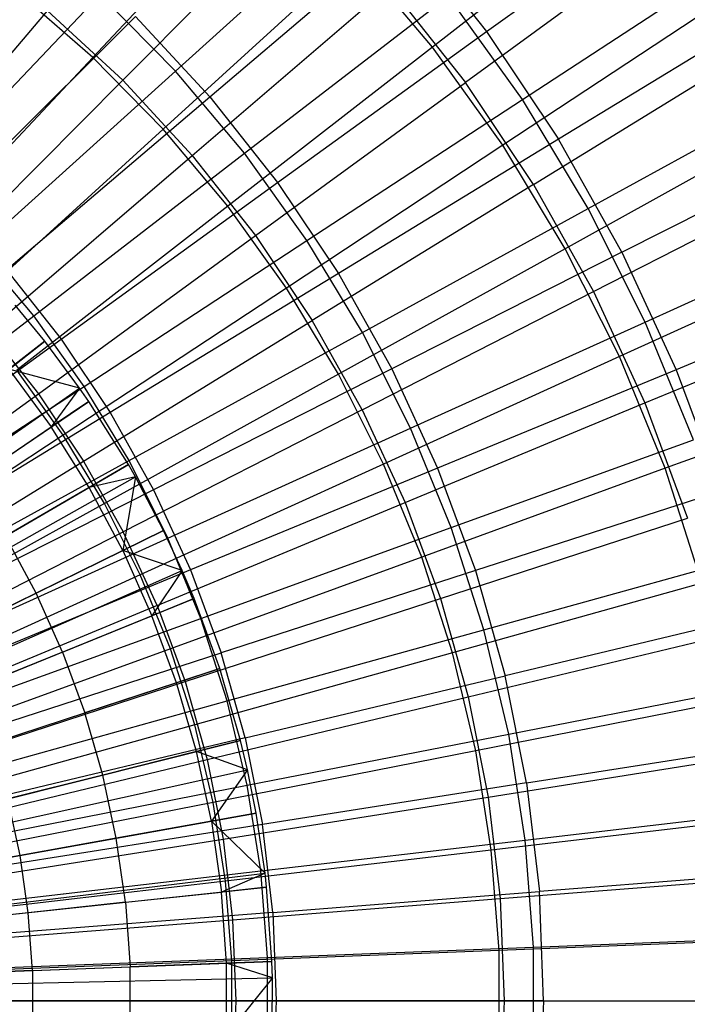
# Model space of a CAD drawing. Extents: x 0.05 to 6.09, y -3 to 3.03.
# Tile 86 of 124: x 3.77 to 4.32, y 0.01 to 0.83. Entities that reach past the tile are written whole.
import ezdxf

# ---------------------------------------------------------------- set-up
doc = ezdxf.new("R2010")
doc.units = 0
doc.header["$MEASUREMENT"] = 0
doc.layers.get('0').update_dxf_attribs({"color": 13, "linetype": 'CONTINUOUS'})

# ---------------------------------------------------------------- blocks, each defined once
blk = doc.blocks.new('PROFILE_SNOW_BALL_PLAFON_P')
at = {"color": 0}
for p, q in [((3.79185, 0.55887, 6.19673), (3.76735, 0.58876, 6.19691)), ((3.79185, 0.55887, 6.19673), (3.76735, 0.58876, 6.19691)), ((3.23733, 0.12284, 6.41738), (3.79185, 0.55887, 6.19673)), ((3.23733, 0.12284, 6.41738), (3.79185, 0.55887, 6.19673)), ((3.79185, 0.55887, 6.19673), (3.76228, 0.53558, 6.21441)), ((3.79185, 0.55887, 6.19673), (3.76228, 0.53558, 6.21441)), ((3.82061, 0.52005, 6.19652), (3.79185, 0.55887, 6.19673)), ((3.82061, 0.52005, 6.19652), (3.79185, 0.55887, 6.19673)), ((3.76228, 0.53558, 6.21441), (3.79715, 0.48775, 6.21415)), ((3.82061, 0.52005, 6.19652), (3.76228, 0.53558, 6.21441)), ((3.76228, 0.53558, 6.21441), (3.79715, 0.48775, 6.21415)), ((3.82061, 0.52005, 6.19652), (3.76228, 0.53558, 6.21441)), ((3.24314, 0.11499, 6.41734), (3.82061, 0.52005, 6.19652)), ((3.24314, 0.11499, 6.41734), (3.82061, 0.52005, 6.19652)), ((3.82061, 0.52005, 6.19652), (3.79715, 0.48775, 6.21415)), ((3.82061, 0.52005, 6.19652), (3.79715, 0.48775, 6.21415)), ((3.82828, 0.50891, 6.19646), (3.82061, 0.52005, 6.19652)), ((3.82828, 0.50891, 6.19646), (3.82061, 0.52005, 6.19652)), ((3.2447, 0.11274, 6.41733), (3.82828, 0.50891, 6.19646)), ((3.2447, 0.11274, 6.41733), (3.82828, 0.50891, 6.19646)), ((3.82828, 0.50891, 6.19646), (3.79715, 0.48775, 6.21415)), ((3.82828, 0.50891, 6.19646), (3.79715, 0.48775, 6.21415)), ((3.86113, 0.45653, 6.19622), (3.82828, 0.50891, 6.19646)), ((3.86113, 0.45653, 6.19622), (3.82828, 0.50891, 6.19646)), ((3.73099, 0.44278, 6.24935), (3.79715, 0.48775, 6.21415)), ((3.73099, 0.44278, 6.24935), (3.79715, 0.48775, 6.21415)), ((3.82861, 0.4376, 6.21392), (3.79715, 0.48775, 6.21415)), ((3.82861, 0.4376, 6.21392), (3.79715, 0.48775, 6.21415)), ((3.25134, 0.10215, 6.41728), (3.86113, 0.45653, 6.19622)), ((3.25134, 0.10215, 6.41728), (3.86113, 0.45653, 6.19622)), ((3.86113, 0.45653, 6.19622), (3.82861, 0.4376, 6.21392)), ((3.86113, 0.45653, 6.19622), (3.82861, 0.4376, 6.21392)), ((3.86688, 0.44646, 6.19617), (3.86113, 0.45653, 6.19622)), ((3.86688, 0.44646, 6.19617), (3.86113, 0.45653, 6.19622)), ((3.2525, 0.10011, 6.41727), (3.86688, 0.44646, 6.19617)), ((3.2525, 0.10011, 6.41727), (3.86688, 0.44646, 6.19617)), ((3.86688, 0.44646, 6.19617), (3.82861, 0.4376, 6.21392)), ((3.86688, 0.44646, 6.19617), (3.82861, 0.4376, 6.21392)), ((3.86688, 0.44646, 6.19617), (3.85648, 0.38538, 6.21371)), ((3.86688, 0.44646, 6.19617), (3.85648, 0.38538, 6.21371)), ((3.89025, 0.40199, 6.196), (3.86688, 0.44646, 6.19617)), ((3.89025, 0.40199, 6.196), (3.86688, 0.44646, 6.19617)), ((3.82861, 0.4376, 6.21392), (3.75947, 0.39738, 6.24914)), ((3.82861, 0.4376, 6.21392), (3.75947, 0.39738, 6.24914)), ((3.85648, 0.38538, 6.21371), (3.82861, 0.4376, 6.21392)), ((3.85648, 0.38538, 6.21371), (3.82861, 0.4376, 6.21392)), ((3.25723, 0.09112, 6.41724), (3.89025, 0.40199, 6.196)), ((3.25723, 0.09112, 6.41724), (3.89025, 0.40199, 6.196)), ((3.89025, 0.40199, 6.196), (3.85648, 0.38538, 6.21371)), ((3.89025, 0.40199, 6.196), (3.85648, 0.38538, 6.21371)), ((3.90571, 0.36869, 6.19589), (3.89025, 0.40199, 6.196)), ((3.90571, 0.36869, 6.19589), (3.89025, 0.40199, 6.196)), ((3.78471, 0.3501, 6.24896), (3.75947, 0.39738, 6.24914)), ((3.78471, 0.3501, 6.24896), (3.75947, 0.39738, 6.24914)), ((3.85648, 0.38538, 6.21371), (3.78471, 0.3501, 6.24896)), ((3.85648, 0.38538, 6.21371), (3.78471, 0.3501, 6.24896)), ((3.85648, 0.38538, 6.21371), (3.88065, 0.33135, 6.21353)), ((3.90571, 0.36869, 6.19589), (3.85648, 0.38538, 6.21371)), ((3.85648, 0.38538, 6.21371), (3.88065, 0.33135, 6.21353)), ((3.90571, 0.36869, 6.19589), (3.85648, 0.38538, 6.21371)), ((3.26035, 0.08438, 6.41721), (3.90571, 0.36869, 6.19589)), ((3.26035, 0.08438, 6.41721), (3.90571, 0.36869, 6.19589)), ((3.90571, 0.36869, 6.19589), (3.88065, 0.33135, 6.21353)), ((3.90571, 0.36869, 6.19589), (3.88065, 0.33135, 6.21353)), ((3.91549, 0.34554, 6.19581), (3.90571, 0.36869, 6.19589)), ((3.91549, 0.34554, 6.19581), (3.90571, 0.36869, 6.19589)), ((3.26233, 0.0797, 6.4172), (3.91549, 0.34554, 6.19581)), ((3.26233, 0.0797, 6.4172), (3.91549, 0.34554, 6.19581)), ((3.78471, 0.3501, 6.24896), (3.71212, 0.31442, 6.28137)), ((3.78471, 0.3501, 6.24896), (3.71212, 0.31442, 6.28137)), ((3.80659, 0.30117, 6.24879), (3.78471, 0.3501, 6.24896)), ((3.80659, 0.30117, 6.24879), (3.78471, 0.3501, 6.24896)), ((3.91549, 0.34554, 6.19581), (3.88065, 0.33135, 6.21353)), ((3.91549, 0.34554, 6.19581), (3.88065, 0.33135, 6.21353)), ((3.93674, 0.28748, 6.19566), (3.91549, 0.34554, 6.19581)), ((3.93674, 0.28748, 6.19566), (3.91549, 0.34554, 6.19581)), ((3.80659, 0.30117, 6.24879), (3.88065, 0.33135, 6.21353)), ((3.80659, 0.30117, 6.24879), (3.88065, 0.33135, 6.21353)), ((3.90099, 0.27576, 6.21338), (3.88065, 0.33135, 6.21353)), ((3.90099, 0.27576, 6.21338), (3.88065, 0.33135, 6.21353)), ((3.80659, 0.30117, 6.24879), (3.73169, 0.27067, 6.28123)), ((3.80659, 0.30117, 6.24879), (3.73169, 0.27067, 6.28123)), ((3.80659, 0.30117, 6.24879), (3.825, 0.25084, 6.24866)), ((3.80659, 0.30117, 6.24879), (3.825, 0.25084, 6.24866)), ((3.26663, 0.06796, 6.41717), (3.93674, 0.28748, 6.19566)), ((3.26663, 0.06796, 6.41717), (3.93674, 0.28748, 6.19566)), ((3.93674, 0.28748, 6.19566), (3.90099, 0.27576, 6.21338)), ((3.93674, 0.28748, 6.19566), (3.90099, 0.27576, 6.21338)), ((3.95388, 0.22807, 6.19553), (3.93674, 0.28748, 6.19566)), ((3.95388, 0.22807, 6.19553), (3.93674, 0.28748, 6.19566)), ((3.90099, 0.27576, 6.21338), (3.825, 0.25084, 6.24866)), ((3.90099, 0.27576, 6.21338), (3.825, 0.25084, 6.24866)), ((3.9174, 0.21888, 6.21326), (3.90099, 0.27576, 6.21338)), ((3.9174, 0.21888, 6.21326), (3.90099, 0.27576, 6.21338)), ((3.74816, 0.22565, 6.28111), (3.825, 0.25084, 6.24866)), ((3.74816, 0.22565, 6.28111), (3.825, 0.25084, 6.24866)), ((3.83986, 0.19934, 6.24855), (3.825, 0.25084, 6.24866)), ((3.83986, 0.19934, 6.24855), (3.825, 0.25084, 6.24866)), ((3.27009, 0.05595, 6.41714), (3.95388, 0.22807, 6.19553)), ((3.27009, 0.05595, 6.41714), (3.95388, 0.22807, 6.19553)), ((3.95388, 0.22807, 6.19553), (3.9174, 0.21888, 6.21326)), ((3.95388, 0.22807, 6.19553), (3.9174, 0.21888, 6.21326)), ((3.95965, 0.20362, 6.19549), (3.95388, 0.22807, 6.19553)), ((3.95965, 0.20362, 6.19549), (3.95388, 0.22807, 6.19553)), ((3.9174, 0.21888, 6.21326), (3.83986, 0.19934, 6.24855)), ((3.9174, 0.21888, 6.21326), (3.83986, 0.19934, 6.24855)), ((3.92981, 0.161, 6.21317), (3.9174, 0.21888, 6.21326)), ((3.95965, 0.20362, 6.19549), (3.9174, 0.21888, 6.21326)), ((3.92981, 0.161, 6.21317), (3.9174, 0.21888, 6.21326)), ((3.95965, 0.20362, 6.19549), (3.9174, 0.21888, 6.21326)), ((3.27126, 0.051, 6.41713), (3.95965, 0.20362, 6.19549)), ((3.27126, 0.051, 6.41713), (3.95965, 0.20362, 6.19549)), ((3.83986, 0.19934, 6.24855), (3.76145, 0.17959, 6.28101)), ((3.83986, 0.19934, 6.24855), (3.76145, 0.17959, 6.28101)), ((3.8511, 0.14694, 6.24846), (3.83986, 0.19934, 6.24855)), ((3.8511, 0.14694, 6.24846), (3.83986, 0.19934, 6.24855)), ((3.95965, 0.20362, 6.19549), (3.92981, 0.161, 6.21317)), ((3.95965, 0.20362, 6.19549), (3.92981, 0.161, 6.21317)), ((3.96684, 0.16762, 6.19543), (3.95965, 0.20362, 6.19549)), ((3.96684, 0.16762, 6.19543), (3.95965, 0.20362, 6.19549)), ((3.77149, 0.13272, 6.28093), (3.76145, 0.17959, 6.28101)), ((3.77149, 0.13272, 6.28093), (3.76145, 0.17959, 6.28101)), ((3.27271, 0.04372, 6.41712), (3.96684, 0.16762, 6.19543)), ((3.27271, 0.04372, 6.41712), (3.96684, 0.16762, 6.19543)), ((3.96684, 0.16762, 6.19543), (3.92981, 0.161, 6.21317)), ((3.96684, 0.16762, 6.19543), (3.92981, 0.161, 6.21317)), ((3.97424, 0.11793, 6.19538), (3.96684, 0.16762, 6.19543)), ((3.97424, 0.11793, 6.19538), (3.96684, 0.16762, 6.19543)), ((3.92981, 0.161, 6.21317), (3.8511, 0.14694, 6.24846)), ((3.92981, 0.161, 6.21317), (3.8511, 0.14694, 6.24846)), ((3.92981, 0.161, 6.21317), (3.93815, 0.10239, 6.21311)), ((3.97424, 0.11793, 6.19538), (3.92981, 0.161, 6.21317)), ((3.92981, 0.161, 6.21317), (3.93815, 0.10239, 6.21311)), ((3.97424, 0.11793, 6.19538), (3.92981, 0.161, 6.21317)), ((3.8511, 0.14694, 6.24846), (3.77149, 0.13272, 6.28093)), ((3.8511, 0.14694, 6.24846), (3.77149, 0.13272, 6.28093)), ((3.85865, 0.09388, 6.24841), (3.8511, 0.14694, 6.24846)), ((3.85865, 0.09388, 6.24841), (3.8511, 0.14694, 6.24846)), ((3.77149, 0.13272, 6.28093), (3.69096, 0.11834, 6.3106)), ((3.77149, 0.13272, 6.28093), (3.69096, 0.11834, 6.3106)), ((3.77825, 0.08526, 6.28088), (3.77149, 0.13272, 6.28093)), ((3.77825, 0.08526, 6.28088), (3.77149, 0.13272, 6.28093)), ((3.27421, 0.03367, 6.41711), (3.97424, 0.11793, 6.19538)), ((3.27421, 0.03367, 6.41711), (3.97424, 0.11793, 6.19538)), ((3.97424, 0.11793, 6.19538), (3.93815, 0.10239, 6.21311)), ((3.97424, 0.11793, 6.19538), (3.93815, 0.10239, 6.21311)), ((3.97555, 0.1064, 6.19537), (3.97424, 0.11793, 6.19538)), ((3.97555, 0.1064, 6.19537), (3.97424, 0.11793, 6.19538)), ((3.27448, 0.03134, 6.41711), (3.97555, 0.1064, 6.19537)), ((3.27448, 0.03134, 6.41711), (3.97555, 0.1064, 6.19537)), ((3.97555, 0.1064, 6.19537), (3.93815, 0.10239, 6.21311)), ((3.97555, 0.1064, 6.19537), (3.93815, 0.10239, 6.21311)), ((3.97996, 0.04473, 6.19534), (3.97555, 0.1064, 6.19537)), ((3.97996, 0.04473, 6.19534), (3.97555, 0.1064, 6.19537)), ((3.85865, 0.09388, 6.24841), (3.93815, 0.10239, 6.21311)), ((3.85865, 0.09388, 6.24841), (3.93815, 0.10239, 6.21311)), ((3.94237, 0.04335, 6.21307), (3.93815, 0.10239, 6.21311)), ((3.94237, 0.04335, 6.21307), (3.93815, 0.10239, 6.21311)), ((3.85865, 0.09388, 6.24841), (3.77825, 0.08526, 6.28088)), ((3.85865, 0.09388, 6.24841), (3.77825, 0.08526, 6.28088)), ((3.85865, 0.09388, 6.24841), (3.86247, 0.04042, 6.24838)), ((3.85865, 0.09388, 6.24841), (3.86247, 0.04042, 6.24838)), ((3.77825, 0.08526, 6.28088), (3.6969, 0.07655, 6.31055)), ((3.77825, 0.08526, 6.28088), (3.6969, 0.07655, 6.31055)), ((3.78167, 0.03745, 6.28086), (3.77825, 0.08526, 6.28088)), ((3.78167, 0.03745, 6.28086), (3.77825, 0.08526, 6.28088)), ((3.27537, 0.01887, 6.4171), (3.97996, 0.04473, 6.19534)), ((3.27537, 0.01887, 6.4171), (3.97996, 0.04473, 6.19534)), ((3.94237, 0.04335, 6.21307), (3.86247, 0.04042, 6.24838)), ((3.94237, 0.04335, 6.21307), (3.86247, 0.04042, 6.24838)), ((3.97996, 0.04473, 6.19534), (3.94237, 0.04335, 6.21307)), ((3.97996, 0.04473, 6.19534), (3.94237, 0.04335, 6.21307)), ((3.94248, -0.01584, 6.21307), (3.94237, 0.04335, 6.21307)), ((3.98036, 0.03121, 6.19533), (3.94237, 0.04335, 6.21307)), ((3.94248, -0.01584, 6.21307), (3.94237, 0.04335, 6.21307)), ((3.98036, 0.03121, 6.19533), (3.94237, 0.04335, 6.21307)), ((3.98036, 0.03121, 6.19533), (3.97996, 0.04473, 6.19534)), ((3.98036, 0.03121, 6.19533), (3.97996, 0.04473, 6.19534)), ((3.78167, 0.03745, 6.28086), (3.69992, 0.03445, 6.31053)), ((3.78167, 0.03745, 6.28086), (3.69992, 0.03445, 6.31053)), ((3.78167, 0.03745, 6.28086), (3.86247, 0.04042, 6.24838)), ((3.78167, 0.03745, 6.28086), (3.86247, 0.04042, 6.24838)), ((3.78167, 0.03745, 6.28086), (3.78175, -0.01049, 6.28086)), ((3.78167, 0.03745, 6.28086), (3.78175, -0.01049, 6.28086)), ((3.86257, -0.01318, 6.24838), (3.86247, 0.04042, 6.24838)), ((3.86257, -0.01318, 6.24838), (3.86247, 0.04042, 6.24838)), ((3.27545, 0.01614, 6.4171), (3.98036, 0.03121, 6.19533)), ((3.27545, 0.01614, 6.4171), (3.98036, 0.03121, 6.19533)), ((3.98036, 0.03121, 6.19533), (3.94248, -0.01584, 6.21307)), ((3.98036, 0.03121, 6.19533), (3.94248, -0.01584, 6.21307)), ((3.98007, -0.0171, 6.19533), (3.98036, 0.03121, 6.19533)), ((3.98007, -0.0171, 6.19533), (3.98036, 0.03121, 6.19533))]:
    blk.add_line(p, q, dxfattribs=at)
blk = doc.blocks.new('GRUPUJ_1')
at = {"color": 0}
for p, q in [((3.92401, 3.95517, 5.95096), (3.77708, 3.79865, 6.05087)), ((3.92401, 3.95517, 5.95096), (3.77708, 3.79865, 6.05087)), ((4.22122, 3.93402, 5.83406), (4.05835, 3.80712, 5.94997)), ((4.22122, 3.93402, 5.83406), (4.05835, 3.80712, 5.94997)), ((4.10319, 3.82003, 0.42113), (4.26917, 3.93995, 0.54412)), ((4.10319, 3.82003, 0.42113), (4.26917, 3.93995, 0.54412)), ((3.80188, 3.77964, 5.99844), (3.95366, 3.93218, 5.89476)), ((3.80188, 3.77964, 5.99844), (3.95366, 3.93218, 5.89476)), ((3.84552, 3.78726, 0.26166), (4.00378, 3.93018, 0.36459)), ((3.84552, 3.78726, 0.26166), (4.00378, 3.93018, 0.36459)), ((3.87404, 3.76597, 0.31464), (4.03678, 3.90428, 0.42163)), ((3.87404, 3.76597, 0.31464), (4.03678, 3.90428, 0.42163)), ((4.03678, 3.90428, 0.42163), (4.10319, 3.82003, 0.42113)), ((4.03678, 3.90428, 0.42163), (4.10319, 3.82003, 0.42113)), ((4.25233, 3.89954, 5.77373), (4.08557, 3.77774, 5.89378)), ((4.25233, 3.89954, 5.77373), (4.08557, 3.77774, 5.89378)), ((3.99405, 3.88375, 5.95045), (3.83544, 3.73915, 6.05044)), ((3.99405, 3.88375, 5.95045), (3.83544, 3.73915, 6.05044)), ((4.05835, 3.80712, 5.94997), (3.99405, 3.88375, 5.95045)), ((4.05835, 3.80712, 5.94997), (3.99405, 3.88375, 5.95045)), ((4.13281, 3.7637, 0.36363), (4.30434, 3.87594, 0.48215)), ((4.13281, 3.7637, 0.36363), (4.30434, 3.87594, 0.48215)), ((3.77708, 3.79865, 6.05087), (3.71428, 3.85345, 6.05134)), ((3.77708, 3.79865, 6.05087), (3.71428, 3.85345, 6.05134)), ((3.85937, 3.71745, 5.99802), (4.02265, 3.85755, 5.89424)), ((3.85937, 3.71745, 5.99802), (4.02265, 3.85755, 5.89424)), ((4.02265, 3.85755, 5.89424), (4.08557, 3.77774, 5.89378)), ((4.02265, 3.85755, 5.89424), (4.08557, 3.77774, 5.89378)), ((3.63173, 3.69079, 0.17541), (3.78328, 3.85073, 0.26212)), ((3.63173, 3.69079, 0.17541), (3.78328, 3.85073, 0.26212)), ((3.84552, 3.78726, 0.26166), (3.78328, 3.85073, 0.26212)), ((3.84552, 3.78726, 0.26166), (3.78328, 3.85073, 0.26212)), ((3.90266, 3.71916, 0.26123), (4.07153, 3.84944, 0.36409)), ((3.90266, 3.71916, 0.26123), (4.07153, 3.84944, 0.36409)), ((4.13281, 3.7637, 0.36363), (4.07153, 3.84944, 0.36409)), ((4.13281, 3.7637, 0.36363), (4.07153, 3.84944, 0.36409)), ((3.59553, 3.66759, 6.08567), (3.73969, 3.83713, 5.9989)), ((3.59553, 3.66759, 6.08567), (3.73969, 3.83713, 5.9989)), ((3.73969, 3.83713, 5.9989), (3.80188, 3.77964, 5.99844)), ((3.73969, 3.83713, 5.9989), (3.80188, 3.77964, 5.99844)), ((4.28873, 3.83957, 5.83356), (4.11651, 3.72574, 5.94954)), ((4.28873, 3.83957, 5.83356), (4.11651, 3.72574, 5.94954)), ((4.33767, 3.83743, 0.54362), (4.16279, 3.73082, 0.42069)), ((4.33767, 3.83743, 0.54362), (4.16279, 3.73082, 0.42069)), ((3.65588, 3.67646, 0.22472), (3.81257, 3.83248, 0.31509)), ((3.65588, 3.67646, 0.22472), (3.81257, 3.83248, 0.31509)), ((3.81257, 3.83248, 0.31509), (3.87404, 3.76597, 0.31464)), ((3.81257, 3.83248, 0.31509), (3.87404, 3.76597, 0.31464)), ((3.93011, 3.69485, 0.31422), (4.10319, 3.82003, 0.42113)), ((3.93011, 3.69485, 0.31422), (4.10319, 3.82003, 0.42113)), ((4.10319, 3.82003, 0.42113), (4.16279, 3.73082, 0.42069)), ((4.10319, 3.82003, 0.42113), (4.16279, 3.73082, 0.42069)), ((4.05835, 3.80712, 5.94997), (3.88901, 3.6753, 6.05004)), ((4.05835, 3.80712, 5.94997), (3.88901, 3.6753, 6.05004)), ((4.11651, 3.72574, 5.94954), (4.05835, 3.80712, 5.94997)), ((4.11651, 3.72574, 5.94954), (4.05835, 3.80712, 5.94997)), ((3.77708, 3.79865, 6.05087), (3.62535, 3.63718, 6.13436)), ((3.77708, 3.79865, 6.05087), (3.62535, 3.63718, 6.13436)), ((3.83544, 3.73915, 6.05044), (3.77708, 3.79865, 6.05087)), ((3.83544, 3.73915, 6.05044), (3.77708, 3.79865, 6.05087)), ((4.14203, 3.69323, 5.89336), (4.31783, 3.8015, 5.77324)), ((4.14203, 3.69323, 5.89336), (4.31783, 3.8015, 5.77324)), ((3.68204, 3.63949, 0.17503), (3.84552, 3.78726, 0.26166)), ((3.68204, 3.63949, 0.17503), (3.84552, 3.78726, 0.26166)), ((3.90266, 3.71916, 0.26123), (3.84552, 3.78726, 0.26166)), ((3.90266, 3.71916, 0.26123), (3.84552, 3.78726, 0.26166)), ((3.64487, 3.62198, 6.08531), (3.80188, 3.77964, 5.99844)), ((3.64487, 3.62198, 6.08531), (3.80188, 3.77964, 5.99844)), ((3.80188, 3.77964, 5.99844), (3.85937, 3.71745, 5.99802)), ((3.80188, 3.77964, 5.99844), (3.85937, 3.71745, 5.99802)), ((3.91181, 3.65093, 5.99763), (4.08557, 3.77774, 5.89378)), ((3.91181, 3.65093, 5.99763), (4.08557, 3.77774, 5.89378)), ((4.14203, 3.69323, 5.89336), (4.08557, 3.77774, 5.89378)), ((4.14203, 3.69323, 5.89336), (4.08557, 3.77774, 5.89378)), ((4.18726, 3.67347, 0.36323), (4.36698, 3.77214, 0.48169)), ((4.18726, 3.67347, 0.36323), (4.36698, 3.77214, 0.48169)), ((3.7056, 3.62268, 0.22435), (3.87404, 3.76597, 0.31464)), ((3.7056, 3.62268, 0.22435), (3.87404, 3.76597, 0.31464)), ((3.87404, 3.76597, 0.31464), (3.93011, 3.69485, 0.31422)), ((3.87404, 3.76597, 0.31464), (3.93011, 3.69485, 0.31422)), ((3.95436, 3.64684, 0.26085), (4.13281, 3.7637, 0.36363)), ((3.95436, 3.64684, 0.26085), (4.13281, 3.7637, 0.36363)), ((4.18726, 3.67347, 0.36323), (4.13281, 3.7637, 0.36363)), ((4.18726, 3.67347, 0.36323), (4.13281, 3.7637, 0.36363)), ((3.83544, 3.73915, 6.05044), (3.67166, 3.58997, 6.13402)), ((3.83544, 3.73915, 6.05044), (3.67166, 3.58997, 6.13402)), ((3.88901, 3.6753, 6.05004), (3.83544, 3.73915, 6.05044)), ((3.88901, 3.6753, 6.05004), (3.83544, 3.73915, 6.05044)), ((4.34871, 3.74017, 5.83311), (4.1682, 3.64009, 5.94915)), ((4.34871, 3.74017, 5.83311), (4.1682, 3.64009, 5.94915)), ((4.16279, 3.73082, 0.42069), (3.98042, 3.61955, 0.31385)), ((4.16279, 3.73082, 0.42069), (3.98042, 3.61955, 0.31385)), ((4.21521, 3.63722, 0.4203), (4.16279, 3.73082, 0.42069)), ((4.21521, 3.63722, 0.4203), (4.16279, 3.73082, 0.42069)), ((4.21521, 3.63722, 0.4203), (4.39792, 3.72985, 0.54317)), ((4.21521, 3.63722, 0.4203), (4.39792, 3.72985, 0.54317)), ((4.11651, 3.72574, 5.94954), (3.93747, 3.60749, 6.04968)), ((4.11651, 3.72574, 5.94954), (3.93747, 3.60749, 6.04968)), ((4.1682, 3.64009, 5.94915), (4.11651, 3.72574, 5.94954)), ((4.1682, 3.64009, 5.94915), (4.11651, 3.72574, 5.94954)), ((3.69047, 3.57264, 6.08497), (3.85937, 3.71745, 5.99802)), ((3.69047, 3.57264, 6.08497), (3.85937, 3.71745, 5.99802)), ((3.72822, 3.58445, 0.17469), (3.90266, 3.71916, 0.26123)), ((3.72822, 3.58445, 0.17469), (3.90266, 3.71916, 0.26123)), ((3.85937, 3.71745, 5.99802), (3.91181, 3.65093, 5.99763)), ((3.85937, 3.71745, 5.99802), (3.91181, 3.65093, 5.99763)), ((3.95436, 3.64684, 0.26085), (3.90266, 3.71916, 0.26123)), ((3.95436, 3.64684, 0.26085), (3.90266, 3.71916, 0.26123)), ((4.19169, 3.60455, 5.89299), (4.37544, 3.69863, 5.77281)), ((4.19169, 3.60455, 5.89299), (4.37544, 3.69863, 5.77281)), ((3.75094, 3.56517, 0.22401), (3.93011, 3.69485, 0.31422)), ((3.75094, 3.56517, 0.22401), (3.93011, 3.69485, 0.31422)), ((3.93011, 3.69485, 0.31422), (3.98042, 3.61955, 0.31385)), ((3.93011, 3.69485, 0.31422), (3.98042, 3.61955, 0.31385)), ((4.14203, 3.69323, 5.89336), (3.95886, 3.58051, 5.99728)), ((4.14203, 3.69323, 5.89336), (3.95886, 3.58051, 5.99728)), ((4.14203, 3.69323, 5.89336), (4.19169, 3.60455, 5.89299)), ((4.14203, 3.69323, 5.89336), (4.19169, 3.60455, 5.89299)), ((3.88901, 3.6753, 6.05004), (3.71416, 3.53931, 6.13371)), ((3.88901, 3.6753, 6.05004), (3.71416, 3.53931, 6.13371)), ((3.93747, 3.60749, 6.04968), (3.88901, 3.6753, 6.05004)), ((3.93747, 3.60749, 6.04968), (3.88901, 3.6753, 6.05004)), ((4.00029, 3.57072, 0.26051), (4.18726, 3.67347, 0.36323)), ((4.00029, 3.57072, 0.26051), (4.18726, 3.67347, 0.36323)), ((4.23456, 3.57929, 0.36288), (4.18726, 3.67347, 0.36323)), ((4.23456, 3.57929, 0.36288), (4.18726, 3.67347, 0.36323)), ((4.23456, 3.57929, 0.36288), (4.42138, 3.66381, 0.48128)), ((4.23456, 3.57929, 0.36288), (4.42138, 3.66381, 0.48128)), ((3.73207, 3.51988, 6.08466), (3.91181, 3.65093, 5.99763)), ((3.73207, 3.51988, 6.08466), (3.91181, 3.65093, 5.99763)), ((3.91181, 3.65093, 5.99763), (3.95886, 3.58051, 5.99728)), ((3.91181, 3.65093, 5.99763), (3.95886, 3.58051, 5.99728)), ((3.72822, 3.58445, 0.17469), (3.68204, 3.63949, 0.17503)), ((3.72822, 3.58445, 0.17469), (3.68204, 3.63949, 0.17503)), ((3.77, 3.526, 0.17438), (3.95436, 3.64684, 0.26085)), ((3.77, 3.526, 0.17438), (3.95436, 3.64684, 0.26085)), ((4.00029, 3.57072, 0.26051), (3.95436, 3.64684, 0.26085)), ((4.00029, 3.57072, 0.26051), (3.95436, 3.64684, 0.26085)), ((4.1682, 3.64009, 5.94915), (3.98054, 3.53614, 6.04936)), ((4.1682, 3.64009, 5.94915), (3.98054, 3.53614, 6.04936)), ((4.21309, 3.5507, 5.94882), (4.1682, 3.64009, 5.94915)), ((4.21309, 3.5507, 5.94882), (4.1682, 3.64009, 5.94915)), ((4.21521, 3.63722, 0.4203), (4.02467, 3.54054, 0.31352)), ((4.21521, 3.63722, 0.4203), (4.02467, 3.54054, 0.31352)), ((4.40082, 3.63642, 5.83273), (4.21309, 3.5507, 5.94882)), ((4.40082, 3.63642, 5.83273), (4.21309, 3.5507, 5.94882)), ((4.21521, 3.63722, 0.4203), (4.26013, 3.53979, 0.41997)), ((4.21521, 3.63722, 0.4203), (4.26013, 3.53979, 0.41997)), ((3.7056, 3.62268, 0.22435), (3.75094, 3.56517, 0.22401)), ((3.7056, 3.62268, 0.22435), (3.75094, 3.56517, 0.22401)), ((3.98042, 3.61955, 0.31385), (3.79163, 3.50427, 0.22371)), ((3.98042, 3.61955, 0.31385), (3.79163, 3.50427, 0.22371)), ((3.98042, 3.61955, 0.31385), (4.02467, 3.54054, 0.31352)), ((3.98042, 3.61955, 0.31385), (4.02467, 3.54054, 0.31352)), ((4.44954, 3.61787, 0.54279), (4.26013, 3.53979, 0.41997)), ((4.44954, 3.61787, 0.54279), (4.26013, 3.53979, 0.41997)), ((3.93747, 3.60749, 6.04968), (3.75261, 3.48551, 6.13342)), ((3.93747, 3.60749, 6.04968), (3.75261, 3.48551, 6.13342)), ((3.98054, 3.53614, 6.04936), (3.93747, 3.60749, 6.04968)), ((3.98054, 3.53614, 6.04936), (3.93747, 3.60749, 6.04968)), ((4.00024, 3.50662, 5.99697), (4.19169, 3.60455, 5.89299)), ((4.00024, 3.50662, 5.99697), (4.19169, 3.60455, 5.89299)), ((4.19169, 3.60455, 5.89299), (4.23424, 3.51226, 5.89267)), ((4.19169, 3.60455, 5.89299), (4.23424, 3.51226, 5.89267)), ((4.23424, 3.51226, 5.89267), (4.4248, 3.59156, 5.77245)), ((4.23424, 3.51226, 5.89267), (4.4248, 3.59156, 5.77245)), ((3.54917, 3.44609, 0.10495), (3.72822, 3.58445, 0.17469)), ((3.54917, 3.44609, 0.10495), (3.72822, 3.58445, 0.17469)), ((3.77, 3.526, 0.17438), (3.72822, 3.58445, 0.17469)), ((3.77, 3.526, 0.17438), (3.72822, 3.58445, 0.17469)), ((3.76939, 3.46401, 6.08439), (3.95886, 3.58051, 5.99728)), ((3.76939, 3.46401, 6.08439), (3.95886, 3.58051, 5.99728)), ((4.00024, 3.50662, 5.99697), (3.95886, 3.58051, 5.99728)), ((4.00024, 3.50662, 5.99697), (3.95886, 3.58051, 5.99728)), ((4.04019, 3.49128, 0.26021), (4.23456, 3.57929, 0.36288)), ((4.04019, 3.49128, 0.26021), (4.23456, 3.57929, 0.36288)), ((4.27442, 3.48172, 0.36258), (4.23456, 3.57929, 0.36288)), ((4.27442, 3.48172, 0.36258), (4.23456, 3.57929, 0.36288)), ((3.69047, 3.57264, 6.08497), (3.73207, 3.51988, 6.08466)), ((3.69047, 3.57264, 6.08497), (3.73207, 3.51988, 6.08466)), ((3.80712, 3.46449, 0.17411), (4.00029, 3.57072, 0.26051)), ((3.80712, 3.46449, 0.17411), (4.00029, 3.57072, 0.26051)), ((4.04019, 3.49128, 0.26021), (4.00029, 3.57072, 0.26051)), ((4.04019, 3.49128, 0.26021), (4.00029, 3.57072, 0.26051)), ((3.56674, 3.43174, 0.15105), (3.75094, 3.56517, 0.22401)), ((3.56674, 3.43174, 0.15105), (3.75094, 3.56517, 0.22401)), ((3.75094, 3.56517, 0.22401), (3.79163, 3.50427, 0.22371)), ((3.75094, 3.56517, 0.22401), (3.79163, 3.50427, 0.22371)), ((4.21309, 3.5507, 5.94882), (4.01794, 3.46165, 6.04908)), ((4.21309, 3.5507, 5.94882), (4.01794, 3.46165, 6.04908)), ((4.25093, 3.45809, 5.94854), (4.21309, 3.5507, 5.94882)), ((4.25093, 3.45809, 5.94854), (4.21309, 3.5507, 5.94882)), ((3.75261, 3.48551, 6.13342), (3.71416, 3.53931, 6.13371)), ((3.75261, 3.48551, 6.13342), (3.71416, 3.53931, 6.13371)), ((3.98054, 3.53614, 6.04936), (3.78678, 3.42889, 6.13317)), ((3.98054, 3.53614, 6.04936), (3.78678, 3.42889, 6.13317)), ((4.02467, 3.54054, 0.31352), (3.82741, 3.44037, 0.22345)), ((4.02467, 3.54054, 0.31352), (3.82741, 3.44037, 0.22345)), ((4.01794, 3.46165, 6.04908), (3.98054, 3.53614, 6.04936)), ((4.01794, 3.46165, 6.04908), (3.98054, 3.53614, 6.04936)), ((4.02467, 3.54054, 0.31352), (4.06258, 3.4583, 0.31324)), ((4.02467, 3.54054, 0.31352), (4.06258, 3.4583, 0.31324)), ((4.26013, 3.53979, 0.41997), (4.06258, 3.4583, 0.31324)), ((4.26013, 3.53979, 0.41997), (4.06258, 3.4583, 0.31324)), ((4.26013, 3.53979, 0.41997), (4.29726, 3.43914, 0.41969)), ((4.26013, 3.53979, 0.41997), (4.29726, 3.43914, 0.41969)), ((3.58077, 3.40189, 0.10472), (3.77, 3.526, 0.17438)), ((3.58077, 3.40189, 0.10472), (3.77, 3.526, 0.17438)), ((3.80712, 3.46449, 0.17411), (3.77, 3.526, 0.17438)), ((3.80712, 3.46449, 0.17411), (3.77, 3.526, 0.17438)), ((4.44473, 3.52894, 5.8324), (4.25093, 3.45809, 5.94854)), ((4.44473, 3.52894, 5.8324), (4.25093, 3.45809, 5.94854)), ((3.54741, 3.38535, 6.15437), (3.73207, 3.51988, 6.08466)), ((3.54741, 3.38535, 6.15437), (3.73207, 3.51988, 6.08466)), ((3.73207, 3.51988, 6.08466), (3.76939, 3.46401, 6.08439)), ((3.73207, 3.51988, 6.08466), (3.76939, 3.46401, 6.08439)), ((4.0357, 3.4297, 5.99671), (4.23424, 3.51226, 5.89267)), ((4.0357, 3.4297, 5.99671), (4.23424, 3.51226, 5.89267)), ((4.23424, 3.51226, 5.89267), (4.26942, 3.4169, 5.89241)), ((4.23424, 3.51226, 5.89267), (4.26942, 3.4169, 5.89241)), ((3.79163, 3.50427, 0.22371), (3.59753, 3.38566, 0.15082)), ((3.79163, 3.50427, 0.22371), (3.59753, 3.38566, 0.15082)), ((3.79163, 3.50427, 0.22371), (3.82741, 3.44037, 0.22345)), ((3.79163, 3.50427, 0.22371), (3.82741, 3.44037, 0.22345)), ((4.00024, 3.50662, 5.99697), (3.80222, 3.40539, 6.08414)), ((4.00024, 3.50662, 5.99697), (3.80222, 3.40539, 6.08414)), ((4.00024, 3.50662, 5.99697), (4.0357, 3.4297, 5.99671)), ((4.00024, 3.50662, 5.99697), (4.0357, 3.4297, 5.99671)), ((3.75261, 3.48551, 6.13342), (3.56299, 3.36046, 6.20029)), ((3.75261, 3.48551, 6.13342), (3.56299, 3.36046, 6.20029)), ((3.78678, 3.42889, 6.13317), (3.75261, 3.48551, 6.13342)), ((3.78678, 3.42889, 6.13317), (3.75261, 3.48551, 6.13342)), ((3.83936, 3.40029, 0.17387), (4.04019, 3.49128, 0.26021)), ((3.83936, 3.40029, 0.17387), (4.04019, 3.49128, 0.26021)), ((4.07381, 3.40899, 0.25996), (4.04019, 3.49128, 0.26021)), ((4.07381, 3.40899, 0.25996), (4.04019, 3.49128, 0.26021)), ((4.07381, 3.40899, 0.25996), (4.27442, 3.48172, 0.36258)), ((4.07381, 3.40899, 0.25996), (4.27442, 3.48172, 0.36258)), ((3.57475, 3.34442, 6.15417), (3.76939, 3.46401, 6.08439)), ((3.57475, 3.34442, 6.15417), (3.76939, 3.46401, 6.08439)), ((3.60884, 3.35537, 0.10451), (3.80712, 3.46449, 0.17411)), ((3.60884, 3.35537, 0.10451), (3.80712, 3.46449, 0.17411)), ((3.76939, 3.46401, 6.08439), (3.80222, 3.40539, 6.08414)), ((3.76939, 3.46401, 6.08439), (3.80222, 3.40539, 6.08414)), ((3.83936, 3.40029, 0.17387), (3.80712, 3.46449, 0.17411)), ((3.83936, 3.40029, 0.17387), (3.80712, 3.46449, 0.17411)), ((4.01794, 3.46165, 6.04908), (3.81646, 3.36979, 6.13295)), ((4.01794, 3.46165, 6.04908), (3.81646, 3.36979, 6.13295)), ((4.04946, 3.3845, 6.04885), (4.01794, 3.46165, 6.04908)), ((4.04946, 3.3845, 6.04885), (4.01794, 3.46165, 6.04908)), ((4.06258, 3.4583, 0.31324), (3.85807, 3.37386, 0.22322)), ((4.06258, 3.4583, 0.31324), (3.85807, 3.37386, 0.22322)), ((4.25093, 3.45809, 5.94854), (4.04946, 3.3845, 6.04885)), ((4.25093, 3.45809, 5.94854), (4.04946, 3.3845, 6.04885)), ((4.06258, 3.4583, 0.31324), (4.09393, 3.37333, 0.313)), ((4.06258, 3.4583, 0.31324), (4.09393, 3.37333, 0.313)), ((4.28147, 3.36284, 5.94831), (4.25093, 3.45809, 5.94854)), ((4.28147, 3.36284, 5.94831), (4.25093, 3.45809, 5.94854)), ((3.82741, 3.44037, 0.22345), (3.6246, 3.33731, 0.15062)), ((3.82741, 3.44037, 0.22345), (3.6246, 3.33731, 0.15062)), ((3.82741, 3.44037, 0.22345), (3.85807, 3.37386, 0.22322)), ((3.82741, 3.44037, 0.22345), (3.85807, 3.37386, 0.22322)), ((4.29726, 3.43914, 0.41969), (4.09393, 3.37333, 0.313)), ((4.29726, 3.43914, 0.41969), (4.09393, 3.37333, 0.313)), ((3.78678, 3.42889, 6.13317), (3.58804, 3.31895, 6.2001)), ((3.78678, 3.42889, 6.13317), (3.58804, 3.31895, 6.2001)), ((3.81646, 3.36979, 6.13295), (3.78678, 3.42889, 6.13317)), ((3.81646, 3.36979, 6.13295), (3.78678, 3.42889, 6.13317)), ((3.83035, 3.34438, 6.08393), (4.0357, 3.4297, 5.99671)), ((3.83035, 3.34438, 6.08393), (4.0357, 3.4297, 5.99671)), ((4.0357, 3.4297, 5.99671), (4.06501, 3.35024, 5.99649)), ((4.0357, 3.4297, 5.99671), (4.06501, 3.35024, 5.99649)), ((4.06501, 3.35024, 5.99649), (4.26942, 3.4169, 5.89241)), ((4.06501, 3.35024, 5.99649), (4.26942, 3.4169, 5.89241)), ((3.5988, 3.30148, 6.15399), (3.80222, 3.40539, 6.08414)), ((3.5988, 3.30148, 6.15399), (3.80222, 3.40539, 6.08414)), ((3.83035, 3.34438, 6.08393), (3.80222, 3.40539, 6.08414)), ((3.83035, 3.34438, 6.08393), (3.80222, 3.40539, 6.08414)), ((3.86653, 3.33378, 0.17367), (4.07381, 3.40899, 0.25996)), ((3.86653, 3.33378, 0.17367), (4.07381, 3.40899, 0.25996)), ((4.10095, 3.32433, 0.25976), (4.07381, 3.40899, 0.25996)), ((4.10095, 3.32433, 0.25976), (4.07381, 3.40899, 0.25996)), ((3.63322, 3.30682, 0.10433), (3.83936, 3.40029, 0.17387)), ((3.63322, 3.30682, 0.10433), (3.83936, 3.40029, 0.17387)), ((3.86653, 3.33378, 0.17367), (3.83936, 3.40029, 0.17387)), ((3.86653, 3.33378, 0.17367), (3.83936, 3.40029, 0.17387)), ((4.04946, 3.3845, 6.04885), (3.84147, 3.30857, 6.13276)), ((4.04946, 3.3845, 6.04885), (3.84147, 3.30857, 6.13276)), ((4.07491, 3.30513, 6.04866), (4.04946, 3.3845, 6.04885)), ((4.07491, 3.30513, 6.04866), (4.04946, 3.3845, 6.04885)), ((4.10095, 3.32433, 0.25976), (4.3066, 3.38136, 0.36234)), ((4.10095, 3.32433, 0.25976), (4.3066, 3.38136, 0.36234)), ((3.81646, 3.36979, 6.13295), (3.6098, 3.27563, 6.19994)), ((3.81646, 3.36979, 6.13295), (3.6098, 3.27563, 6.19994)), ((3.85807, 3.37386, 0.22322), (3.6478, 3.28699, 0.15045)), ((3.85807, 3.37386, 0.22322), (3.6478, 3.28699, 0.15045)), ((3.84147, 3.30857, 6.13276), (3.81646, 3.36979, 6.13295)), ((3.84147, 3.30857, 6.13276), (3.81646, 3.36979, 6.13295)), ((3.85807, 3.37386, 0.22322), (3.88342, 3.30515, 0.22303)), ((3.85807, 3.37386, 0.22322), (3.88342, 3.30515, 0.22303)), ((4.09393, 3.37333, 0.313), (3.88342, 3.30515, 0.22303)), ((4.09393, 3.37333, 0.313), (3.88342, 3.30515, 0.22303)), ((4.09393, 3.37333, 0.313), (4.11851, 3.28617, 0.31282)), ((4.09393, 3.37333, 0.313), (4.11851, 3.28617, 0.31282)), ((4.28147, 3.36284, 5.94831), (4.07491, 3.30513, 6.04866)), ((4.28147, 3.36284, 5.94831), (4.07491, 3.30513, 6.04866)), ((3.8536, 3.28134, 6.08376), (4.06501, 3.35024, 5.99649)), ((3.8536, 3.28134, 6.08376), (4.06501, 3.35024, 5.99649)), ((4.06501, 3.35024, 5.99649), (4.088, 3.26872, 5.99632)), ((4.06501, 3.35024, 5.99649), (4.088, 3.26872, 5.99632)), ((3.83035, 3.34438, 6.08393), (3.6194, 3.25679, 6.15384)), ((3.83035, 3.34438, 6.08393), (3.6194, 3.25679, 6.15384)), ((3.83035, 3.34438, 6.08393), (3.8536, 3.28134, 6.08376)), ((3.83035, 3.34438, 6.08393), (3.8536, 3.28134, 6.08376)), ((3.65377, 3.25653, 0.10418), (3.86653, 3.33378, 0.17367)), ((3.65377, 3.25653, 0.10418), (3.86653, 3.33378, 0.17367)), ((3.88847, 3.26536, 0.1735), (3.86653, 3.33378, 0.17367)), ((3.88847, 3.26536, 0.1735), (3.86653, 3.33378, 0.17367)), ((4.32638, 3.33588, 0.41948), (4.11851, 3.28617, 0.31282)), ((4.32638, 3.33588, 0.41948), (4.11851, 3.28617, 0.31282)), ((3.88847, 3.26536, 0.1735), (4.10095, 3.32433, 0.25976)), ((3.88847, 3.26536, 0.1735), (4.10095, 3.32433, 0.25976)), ((4.12145, 3.23783, 0.25961), (4.10095, 3.32433, 0.25976)), ((4.12145, 3.23783, 0.25961), (4.10095, 3.32433, 0.25976)), ((4.088, 3.26872, 5.99632), (4.297, 3.31909, 5.89221)), ((4.088, 3.26872, 5.99632), (4.297, 3.31909, 5.89221)), ((3.84147, 3.30857, 6.13276), (3.62813, 3.23074, 6.1998)), ((3.84147, 3.30857, 6.13276), (3.62813, 3.23074, 6.1998)), ((3.66698, 3.235, 0.1503), (3.88342, 3.30515, 0.22303)), ((3.66698, 3.235, 0.1503), (3.88342, 3.30515, 0.22303)), ((3.86166, 3.2456, 6.13261), (3.84147, 3.30857, 6.13276)), ((3.86166, 3.2456, 6.13261), (3.84147, 3.30857, 6.13276)), ((4.07491, 3.30513, 6.04866), (3.86166, 3.2456, 6.13261)), ((4.07491, 3.30513, 6.04866), (3.86166, 3.2456, 6.13261)), ((3.9033, 3.23466, 0.22288), (3.88342, 3.30515, 0.22303)), ((3.9033, 3.23466, 0.22288), (3.88342, 3.30515, 0.22303)), ((4.09413, 3.22403, 6.04852), (4.07491, 3.30513, 6.04866)), ((4.09413, 3.22403, 6.04852), (4.07491, 3.30513, 6.04866)), ((3.63644, 3.21061, 6.15371), (3.8536, 3.28134, 6.08376)), ((3.63644, 3.21061, 6.15371), (3.8536, 3.28134, 6.08376)), ((3.8536, 3.28134, 6.08376), (3.87184, 3.21668, 6.08363)), ((3.8536, 3.28134, 6.08376), (3.87184, 3.21668, 6.08363)), ((3.9033, 3.23466, 0.22288), (4.11851, 3.28617, 0.31282)), ((3.9033, 3.23466, 0.22288), (4.11851, 3.28617, 0.31282)), ((4.13618, 3.19735, 0.31269), (4.11851, 3.28617, 0.31282)), ((4.13618, 3.19735, 0.31269), (4.11851, 3.28617, 0.31282)), ((4.12145, 3.23783, 0.25961), (4.3309, 3.27881, 0.36216)), ((4.12145, 3.23783, 0.25961), (4.3309, 3.27881, 0.36216)), ((3.67035, 3.20479, 0.10405), (3.88847, 3.26536, 0.1735)), ((3.67035, 3.20479, 0.10405), (3.88847, 3.26536, 0.1735)), ((3.87184, 3.21668, 6.08363), (4.088, 3.26872, 5.99632)), ((3.87184, 3.21668, 6.08363), (4.088, 3.26872, 5.99632)), ((3.90504, 3.19545, 0.17338), (3.88847, 3.26536, 0.1735)), ((3.90504, 3.19545, 0.17338), (3.88847, 3.26536, 0.1735)), ((4.088, 3.26872, 5.99632), (4.10453, 3.18566, 5.9962)), ((4.088, 3.26872, 5.99632), (4.10453, 3.18566, 5.9962)), ((4.30454, 3.2655, 5.94814), (4.09413, 3.22403, 6.04852)), ((4.30454, 3.2655, 5.94814), (4.09413, 3.22403, 6.04852)), ((3.86166, 3.2456, 6.13261), (3.64293, 3.18458, 6.19969)), ((3.86166, 3.2456, 6.13261), (3.64293, 3.18458, 6.19969)), ((3.87691, 3.18125, 6.1325), (3.86166, 3.2456, 6.13261)), ((3.87691, 3.18125, 6.1325), (3.86166, 3.2456, 6.13261)), ((3.9033, 3.23466, 0.22288), (3.68202, 3.18167, 0.15019)), ((3.9033, 3.23466, 0.22288), (3.68202, 3.18167, 0.15019)), ((3.9033, 3.23466, 0.22288), (3.91759, 3.16283, 0.22278)), ((3.9033, 3.23466, 0.22288), (3.91759, 3.16283, 0.22278)), ((3.90504, 3.19545, 0.17338), (4.12145, 3.23783, 0.25961)), ((3.90504, 3.19545, 0.17338), (4.12145, 3.23783, 0.25961)), ((4.13519, 3.15, 0.25951), (4.12145, 3.23783, 0.25961)), ((4.13519, 3.15, 0.25951), (4.12145, 3.23783, 0.25961)), ((4.09413, 3.22403, 6.04852), (3.87691, 3.18125, 6.1325)), ((4.09413, 3.22403, 6.04852), (3.87691, 3.18125, 6.1325)), ((4.10701, 3.14169, 6.04842), (4.09413, 3.22403, 6.04852)), ((4.10701, 3.14169, 6.04842), (4.09413, 3.22403, 6.04852)), ((4.13618, 3.19735, 0.31269), (4.34731, 3.23066, 0.41932)), ((4.13618, 3.19735, 0.31269), (4.34731, 3.23066, 0.41932)), ((3.6498, 3.16324, 6.15361), (3.87184, 3.21668, 6.08363)), ((3.6498, 3.16324, 6.15361), (3.87184, 3.21668, 6.08363)), ((3.87184, 3.21668, 6.08363), (3.88495, 3.15078, 6.08353)), ((3.87184, 3.21668, 6.08363), (3.88495, 3.15078, 6.08353)), ((4.10453, 3.18566, 5.9962), (4.31683, 3.2194, 5.89206)), ((4.10453, 3.18566, 5.9962), (4.31683, 3.2194, 5.89206)), ((3.68288, 3.15193, 0.10396), (3.90504, 3.19545, 0.17338)), ((3.68288, 3.15193, 0.10396), (3.90504, 3.19545, 0.17338)), ((3.91614, 3.12447, 0.1733), (3.90504, 3.19545, 0.17338)), ((3.91614, 3.12447, 0.1733), (3.90504, 3.19545, 0.17338)), ((4.13618, 3.19735, 0.31269), (3.91759, 3.16283, 0.22278)), ((4.13618, 3.19735, 0.31269), (3.91759, 3.16283, 0.22278)), ((4.13618, 3.19735, 0.31269), (4.14682, 3.10741, 0.31261)), ((4.13618, 3.19735, 0.31269), (4.14682, 3.10741, 0.31261)), ((3.88495, 3.15078, 6.08353), (4.10453, 3.18566, 5.9962)), ((3.88495, 3.15078, 6.08353), (4.10453, 3.18566, 5.9962)), ((4.10453, 3.18566, 5.9962), (4.11448, 3.10155, 5.99612)), ((4.10453, 3.18566, 5.9962), (4.11448, 3.10155, 5.99612)), ((3.87691, 3.18125, 6.1325), (3.65411, 3.1374, 6.19961)), ((3.87691, 3.18125, 6.1325), (3.65411, 3.1374, 6.19961)), ((3.88713, 3.11592, 6.13242), (3.87691, 3.18125, 6.1325)), ((3.88713, 3.11592, 6.13242), (3.87691, 3.18125, 6.1325)), ((4.13519, 3.15, 0.25951), (4.34718, 3.17469, 0.36204)), ((4.13519, 3.15, 0.25951), (4.34718, 3.17469, 0.36204)), ((4.31999, 3.16667, 5.94803), (4.10701, 3.14169, 6.04842)), ((4.31999, 3.16667, 5.94803), (4.10701, 3.14169, 6.04842)), ((3.91759, 3.16283, 0.22278), (3.69283, 3.12732, 0.15011)), ((3.91759, 3.16283, 0.22278), (3.69283, 3.12732, 0.15011)), ((3.9262, 3.0901, 0.22271), (3.91759, 3.16283, 0.22278)), ((3.9262, 3.0901, 0.22271), (3.91759, 3.16283, 0.22278)), ((3.6594, 3.11497, 6.15354), (3.88495, 3.15078, 6.08353)), ((3.6594, 3.11497, 6.15354), (3.88495, 3.15078, 6.08353)), ((3.88495, 3.15078, 6.08353), (3.89285, 3.08406, 6.08347)), ((3.88495, 3.15078, 6.08353), (3.89285, 3.08406, 6.08347)), ((3.91614, 3.12447, 0.1733), (4.13519, 3.15, 0.25951)), ((3.91614, 3.12447, 0.1733), (4.13519, 3.15, 0.25951)), ((4.14208, 3.06137, 0.25946), (4.13519, 3.15, 0.25951)), ((4.14208, 3.06137, 0.25946), (4.13519, 3.15, 0.25951)), ((4.10701, 3.14169, 6.04842), (3.88713, 3.11592, 6.13242)), ((4.10701, 3.14169, 6.04842), (3.88713, 3.11592, 6.13242)), ((4.11347, 3.05859, 6.04837), (4.10701, 3.14169, 6.04842)), ((4.11347, 3.05859, 6.04837), (4.10701, 3.14169, 6.04842)), ((3.69128, 3.09825, 0.1039), (3.91614, 3.12447, 0.1733)), ((3.69128, 3.09825, 0.1039), (3.91614, 3.12447, 0.1733)), ((3.92171, 3.05284, 0.17326), (3.91614, 3.12447, 0.1733)), ((3.92171, 3.05284, 0.17326), (3.91614, 3.12447, 0.1733)), ((4.11448, 3.10155, 5.99612), (4.32878, 3.11847, 5.89197)), ((4.11448, 3.10155, 5.99612), (4.32878, 3.11847, 5.89197)), ((4.35992, 3.12412, 0.41923), (4.14682, 3.10741, 0.31261)), ((4.35992, 3.12412, 0.41923), (4.14682, 3.10741, 0.31261)), ((3.88713, 3.11592, 6.13242), (3.66161, 3.0895, 6.19955)), ((3.88713, 3.11592, 6.13242), (3.66161, 3.0895, 6.19955)), ((3.89226, 3.04998, 6.13238), (3.88713, 3.11592, 6.13242)), ((3.89226, 3.04998, 6.13238), (3.88713, 3.11592, 6.13242)), ((3.89285, 3.08406, 6.08347), (4.11448, 3.10155, 5.99612)), ((3.89285, 3.08406, 6.08347), (4.11448, 3.10155, 5.99612)), ((3.9262, 3.0901, 0.22271), (4.14682, 3.10741, 0.31261)), ((3.9262, 3.0901, 0.22271), (4.14682, 3.10741, 0.31261)), ((4.11448, 3.10155, 5.99612), (4.1178, 3.01692, 5.9961)), ((4.11448, 3.10155, 5.99612), (4.1178, 3.01692, 5.9961)), ((4.15038, 3.01692, 0.31259), (4.14682, 3.10741, 0.31261)), ((4.15038, 3.01692, 0.31259), (4.14682, 3.10741, 0.31261)), ((3.9262, 3.0901, 0.22271), (3.69934, 3.07229, 0.15006)), ((3.9262, 3.0901, 0.22271), (3.69934, 3.07229, 0.15006)), ((3.9262, 3.0901, 0.22271), (3.92907, 3.01692, 0.22269)), ((3.9262, 3.0901, 0.22271), (3.92907, 3.01692, 0.22269)), ((3.66518, 3.0661, 6.1535), (3.89285, 3.08406, 6.08347)), ((3.66518, 3.0661, 6.1535), (3.89285, 3.08406, 6.08347)), ((3.89285, 3.08406, 6.08347), (3.89548, 3.01692, 6.08345)), ((3.89285, 3.08406, 6.08347), (3.89548, 3.01692, 6.08345)), ((4.14208, 3.06137, 0.25946), (4.35535, 3.06961, 0.36198)), ((4.14208, 3.06137, 0.25946), (4.35535, 3.06961, 0.36198)), ((3.92171, 3.05284, 0.17326), (4.14208, 3.06137, 0.25946)), ((3.92171, 3.05284, 0.17326), (4.14208, 3.06137, 0.25946)), ((4.32775, 3.06694, 5.94797), (4.11347, 3.05859, 6.04837)), ((4.32775, 3.06694, 5.94797), (4.11347, 3.05859, 6.04837)), ((4.14208, 2.97247, 0.25946), (4.14208, 3.06137, 0.25946)), ((4.14208, 2.97247, 0.25946), (4.14208, 3.06137, 0.25946)), ((3.69549, 3.04408, 0.10387), (3.92171, 3.05284, 0.17326)), ((3.69549, 3.04408, 0.10387), (3.92171, 3.05284, 0.17326)), ((4.11347, 3.05859, 6.04837), (3.89226, 3.04998, 6.13238)), ((4.11347, 3.05859, 6.04837), (3.89226, 3.04998, 6.13238)), ((3.92171, 2.981, 0.17326), (3.92171, 3.05284, 0.17326)), ((3.92171, 2.981, 0.17326), (3.92171, 3.05284, 0.17326)), ((4.11347, 2.97525, 6.04837), (4.11347, 3.05859, 6.04837)), ((4.11347, 2.97525, 6.04837), (4.11347, 3.05859, 6.04837)), ((3.89226, 3.04998, 6.13238), (3.66536, 3.04116, 6.19953)), ((3.89226, 3.04998, 6.13238), (3.66536, 3.04116, 6.19953)), ((3.89226, 2.98385, 6.13238), (3.89226, 3.04998, 6.13238)), ((3.89226, 2.98385, 6.13238), (3.89226, 3.04998, 6.13238)), ((3.66711, 3.01692, 6.15348), (3.89548, 3.01692, 6.08345)), ((3.66711, 3.01692, 6.15348), (3.89548, 3.01692, 6.08345)), ((3.92907, 3.01692, 0.22269), (3.70152, 3.01692, 0.15005)), ((3.92907, 3.01692, 0.22269), (3.70152, 3.01692, 0.15005)), ((3.89548, 3.01692, 6.08345), (3.89285, 2.94978, 6.08347)), ((3.89548, 3.01692, 6.08345), (3.89285, 2.94978, 6.08347)), ((3.89548, 3.01692, 6.08345), (4.1178, 3.01692, 5.9961)), ((3.89548, 3.01692, 6.08345), (4.1178, 3.01692, 5.9961)), ((3.92907, 3.01692, 0.22269), (3.9262, 2.94374, 0.22271)), ((3.92907, 3.01692, 0.22269), (3.9262, 2.94374, 0.22271)), ((4.15038, 3.01692, 0.31259), (3.92907, 3.01692, 0.22269)), ((4.15038, 3.01692, 0.31259), (3.92907, 3.01692, 0.22269)), ((4.1178, 3.01692, 5.9961), (4.11448, 2.93229, 5.99612)), ((4.1178, 3.01692, 5.9961), (4.11448, 2.93229, 5.99612)), ((4.1178, 3.01692, 5.9961), (4.33277, 3.01692, 5.89194)), ((4.1178, 3.01692, 5.9961), (4.33277, 3.01692, 5.89194)), ((4.15038, 3.01692, 0.31259), (4.14682, 2.92643, 0.31261)), ((4.15038, 3.01692, 0.31259), (4.14682, 2.92643, 0.31261)), ((4.15038, 3.01692, 0.31259), (4.36413, 3.01692, 0.4192)), ((4.15038, 3.01692, 0.31259), (4.36413, 3.01692, 0.4192))]:
    blk.add_line(p, q, dxfattribs=at)
blk.add_blockref('PROFILE_SNOW_BALL_PLAFON_P', (-0.05452, 3.0046, -0.05645), dxfattribs=at)

msp = doc.modelspace()

# ---------------------------------------------------------------- block references
at = {"color": 0}
msp.add_blockref('GRUPUJ_1', (0.05452, -3.0046, 0.05645), dxfattribs=at)

doc.saveas('drawing.dxf')
